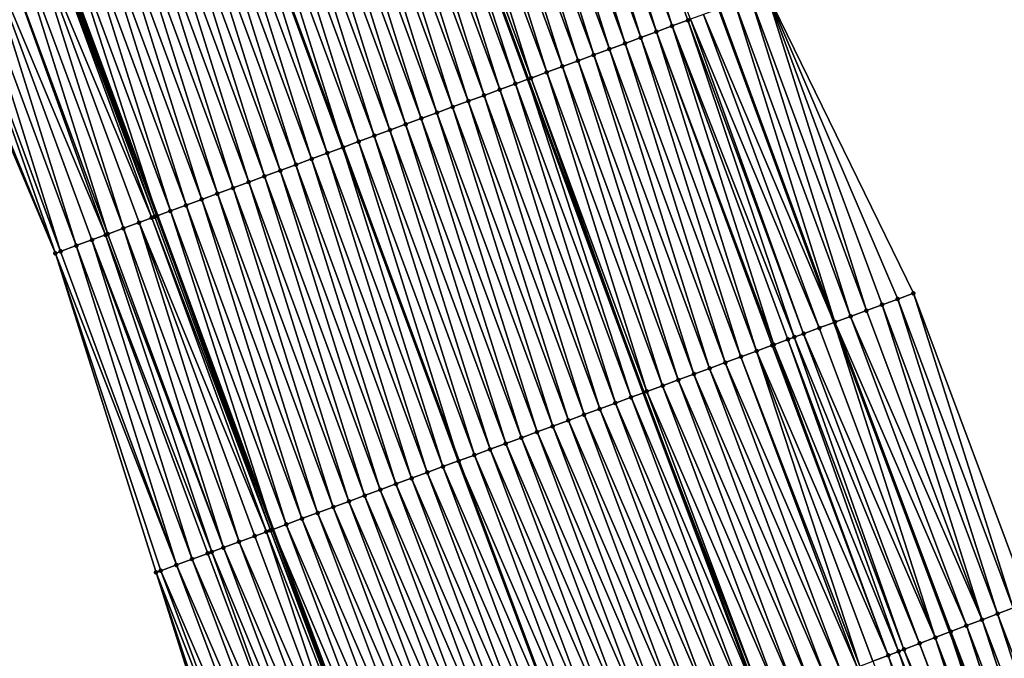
# Model space of a CAD drawing. Header units: feet. Extents: x 2010743 to 2022806, y 818705 to 837694.
# Tile 228 of 256: x 2011829 to 2011888, y 826288 to 826326. Entities that reach past the tile are written whole.
import ezdxf

# ---------------------------------------------------------------- set-up
doc = ezdxf.new("R2010")
doc.units = ezdxf.units.FT
doc.header["$MEASUREMENT"] = 0
for name, color, linetype, lineweight in [('EP_Travel Lane', 172, 'Continuous', 53), ('Road Shots', 141, 'Continuous', 100), ('STRIPING', 60, 'Continuous', 53)]:
    doc.layers.add(name, color=color, linetype=linetype, lineweight=lineweight)
doc.layers.add('I-77-MM17-21_NB-Surface-Border', color=7, linetype='Continuous')
doc.layers.add('I-77-MM17-21_NB-Surface-TIN', color=7, linetype='Continuous')

msp = doc.modelspace()

# ---------------------------------------------------------------- linework, layer by layer
at = {"layer": 'EP_Travel Lane'}
for points in [[(2011800.877, 826529.994, 312.9), (2011806.996, 826511.235, 313.133), (2011813.281, 826492.25, 313.391), (2011819.566, 826473.265, 313.646), (2011825.852, 826454.28, 313.889), (2011832.194, 826435.739, 314.116), (2011838.799, 826416.863, 314.396), (2011844.162, 826401.538, 314.592), (2011850.767, 826382.663, 314.88), (2011857.387, 826364.142, 315.112), (2011864.282, 826345.369, 315.372), (2011871.176, 826326.597, 315.65), (2011878.071, 826307.826, 315.958), (2011885.005, 826289.307, 316.143), (2011892.181, 826270.641, 316.401), (2011899.357, 826251.974, 316.637), (2011906.533, 826233.307, 316.883), (2011913.679, 826214.958, 317.135), (2011921.055, 826196.37, 317.396), (2011928.432, 826177.781, 317.636), (2011935.809, 826159.193, 317.888), (2011943.189, 826141.068, 318.107), (2011950.923, 826122.625, 318.318), (2011958.657, 826104.183, 318.559)], [(2011766.41, 826519.02, 314.294), (2011772.674, 826499.854, 314.526), (2011778.978, 826480.875, 314.778), (2011785.282, 826461.897, 315.061), (2011791.586, 826442.918, 315.32), (2011798.18, 826423.773, 315.574), (2011804.826, 826404.911, 315.802), (2011810.221, 826389.598, 315.995), (2011816.866, 826370.736, 316.245), (2011823.701, 826351.722, 316.524), (2011830.629, 826332.962, 316.798), (2011837.556, 826314.202, 317.079), (2011844.484, 826295.442, 317.341), (2011851.542, 826276.58, 317.592), (2011858.658, 826257.89, 317.847), (2011865.774, 826239.201, 318.109), (2011872.89, 826220.511, 318.365), (2011880.19, 826201.687, 318.609), (2011887.567, 826183.099, 318.85), (2011894.944, 826164.51, 319.088), (2011902.32, 826145.922, 319.332), (2011909.953, 826127.149, 319.59), (2011917.687, 826108.707, 319.818)]]:
    msp.add_polyline3d(points, dxfattribs=at)
at = {"layer": 'I-77-MM17-21_NB-Surface-Border', "color": 3, "linetype": 'Continuous', "lineweight": -3}
for points in [[(2011804.385, 826531.111, 312.78), (2011810.502, 826512.398, 313.002), (2011817.755, 826493.734, 313.232), (2011824.06, 826474.755, 313.477), (2011830.364, 826455.776, 313.746), (2011836.716, 826437.33, 313.952), (2011843.362, 826418.468, 314.19), (2011848.758, 826403.155, 314.425), (2011856.347, 826384.625, 314.633), (2011862.033, 826365.854, 314.911), (2011868.961, 826347.094, 315.131), (2011874.012, 826327.642, 315.499), (2011882.816, 826309.574, 315.655), (2011889.729, 826291.103, 315.846), (2011896.849, 826272.414, 316.034), (2011904.902, 826254.081, 316.263), (2011912.956, 826235.749, 316.529), (2011920.04, 826217.478, 316.814), (2011927.417, 826198.89, 317.094), (2011934.794, 826180.303, 317.371), (2011941.241, 826161.346, 317.631), (2011947.65, 826142.936, 317.876), (2011954.461, 826124.107, 318.137), (2011963.118, 826106.05, 318.326)], [(2011910.329, 826105.626, 320.214), (2011902.267, 826123.932, 320), (2011893.934, 826142.599, 319.73), (2011886.518, 826161.172, 319.495), (2011879.142, 826179.76, 319.24), (2011871.892, 826198.399, 318.995), (2011864.448, 826217.3, 318.754), (2011857.233, 826235.952, 318.489), (2011850.163, 826254.659, 318.228), (2011843.616, 826273.565, 317.947), (2011837.501, 826292.868, 317.651), (2011831.479, 826311.962, 317.349), (2011823.681, 826330.401, 317.137), (2011816.427, 826349.041, 316.901), (2011809.584, 826368.175, 316.634), (2011803.656, 826387.289, 316.352), (2011798.562, 826402.709, 316.16), (2011792.3, 826421.706, 315.887), (2011785.964, 826441.054, 315.599), (2011779.749, 826460.062, 315.316), (2011773.768, 826479.148, 315.026), (2011768.52, 826498.476, 314.71), (2011762.13, 826517.657, 314.47)]]:
    msp.add_polyline3d(points, dxfattribs=at)
at = {"layer": 'I-77-MM17-21_NB-Surface-TIN', "color": 128, "linetype": 'Continuous', "lineweight": -3}
for points in [[(2011868.382, 826325.567, 315.776), (2011862.393, 826344.673, 315.471), (2011861.454, 826344.327, 315.507)], [(2011868.382, 826325.567, 315.776), (2011869.32, 826325.913, 315.736), (2011862.393, 826344.673, 315.471)], [(2011869.32, 826325.913, 315.736), (2011869.488, 826325.975, 315.729), (2011862.393, 826344.673, 315.471)], [(2011860.516, 826343.981, 315.543), (2011867.444, 826325.221, 315.812), (2011861.454, 826344.327, 315.507)], [(2011867.444, 826325.221, 315.812), (2011868.382, 826325.567, 315.776), (2011861.454, 826344.327, 315.507)], [(2011858.64, 826343.289, 315.616), (2011865.567, 826324.529, 315.88), (2011859.578, 826343.635, 315.579)], [(2011859.578, 826343.635, 315.579), (2011866.506, 826324.875, 315.846), (2011860.516, 826343.981, 315.543)], [(2011859.578, 826343.635, 315.579), (2011865.567, 826324.529, 315.88), (2011866.506, 826324.875, 315.846)], [(2011860.516, 826343.981, 315.543), (2011866.506, 826324.875, 315.846), (2011867.444, 826325.221, 315.812)], [(2011856.763, 826342.597, 315.687), (2011863.691, 826323.837, 315.956), (2011857.701, 826342.943, 315.651)], [(2011857.701, 826342.943, 315.651), (2011864.629, 826324.183, 315.916), (2011858.64, 826343.289, 315.616)], [(2011857.701, 826342.943, 315.651), (2011863.691, 826323.837, 315.956), (2011864.629, 826324.183, 315.916)], [(2011858.64, 826343.289, 315.616), (2011864.629, 826324.183, 315.916), (2011865.567, 826324.529, 315.88)], [(2011854.887, 826341.906, 315.767), (2011861.814, 826323.146, 316.029), (2011855.825, 826342.251, 315.728)], [(2011855.825, 826342.251, 315.728), (2011862.753, 826323.491, 315.991), (2011856.763, 826342.597, 315.687)], [(2011855.825, 826342.251, 315.728), (2011861.814, 826323.146, 316.029), (2011862.753, 826323.491, 315.991)], [(2011856.763, 826342.597, 315.687), (2011862.753, 826323.491, 315.991), (2011863.691, 826323.837, 315.956)], [(2011860.876, 826322.8, 316.071), (2011854.887, 826341.906, 315.767), (2011853.948, 826341.56, 315.808)], [(2011860.876, 826322.8, 316.071), (2011861.814, 826323.146, 316.029), (2011854.887, 826341.906, 315.767)], [(2011859, 826322.108, 316.15), (2011852.841, 826341.152, 315.855), (2011852.072, 826340.868, 315.888)], [(2011853.01, 826341.214, 315.848), (2011852.841, 826341.152, 315.855), (2011859.754, 826322.386, 316.119)], [(2011859, 826322.108, 316.15), (2011859.754, 826322.386, 316.119), (2011852.841, 826341.152, 315.855)], [(2011859.938, 826322.454, 316.112), (2011853.948, 826341.56, 315.808), (2011853.01, 826341.214, 315.848)], [(2011859.938, 826322.454, 316.112), (2011853.01, 826341.214, 315.848), (2011859.754, 826322.386, 316.119)], [(2011859.938, 826322.454, 316.112), (2011860.876, 826322.8, 316.071), (2011853.948, 826341.56, 315.808)], [(2011857.123, 826321.416, 316.229), (2011851.134, 826340.522, 315.927), (2011850.195, 826340.176, 315.962)], [(2011858.061, 826321.762, 316.19), (2011852.072, 826340.868, 315.888), (2011851.134, 826340.522, 315.927)], [(2011857.123, 826321.416, 316.229), (2011858.061, 826321.762, 316.19), (2011851.134, 826340.522, 315.927)], [(2011858.061, 826321.762, 316.19), (2011859, 826322.108, 316.15), (2011852.072, 826340.868, 315.888)], [(2011856.185, 826321.07, 316.269), (2011850.195, 826340.176, 315.962), (2011849.257, 826339.83, 315.997)], [(2011856.185, 826321.07, 316.269), (2011857.123, 826321.416, 316.229), (2011850.195, 826340.176, 315.962)], [(2011854.308, 826320.378, 316.353), (2011848.319, 826339.484, 316.036), (2011847.38, 826339.138, 316.08)], [(2011855.246, 826320.724, 316.311), (2011849.257, 826339.83, 315.997), (2011848.319, 826339.484, 316.036)], [(2011854.308, 826320.378, 316.353), (2011855.246, 826320.724, 316.311), (2011848.319, 826339.484, 316.036)], [(2011855.246, 826320.724, 316.311), (2011856.185, 826321.07, 316.269), (2011849.257, 826339.83, 315.997)], [(2011852.432, 826319.686, 316.428), (2011846.442, 826338.792, 316.119), (2011845.504, 826338.446, 316.157)], [(2011853.37, 826320.032, 316.391), (2011847.38, 826339.138, 316.08), (2011846.442, 826338.792, 316.119)], [(2011852.432, 826319.686, 316.428), (2011853.37, 826320.032, 316.391), (2011846.442, 826338.792, 316.119)], [(2011853.37, 826320.032, 316.391), (2011854.308, 826320.378, 316.353), (2011847.38, 826339.138, 316.08)], [(2011850.555, 826318.995, 316.513), (2011844.566, 826338.1, 316.198), (2011843.627, 826337.754, 316.242)], [(2011851.493, 826319.34, 316.467), (2011845.504, 826338.446, 316.157), (2011844.566, 826338.1, 316.198)], [(2011850.555, 826318.995, 316.513), (2011851.493, 826319.34, 316.467), (2011844.566, 826338.1, 316.198)], [(2011851.493, 826319.34, 316.467), (2011852.432, 826319.686, 316.428), (2011845.504, 826338.446, 316.157)], [(2011849.617, 826318.649, 316.562), (2011843.627, 826337.754, 316.242), (2011842.689, 826337.409, 316.289)], [(2011849.617, 826318.649, 316.562), (2011850.555, 826318.995, 316.513), (2011843.627, 826337.754, 316.242)], [(2011847.74, 826317.957, 316.641), (2011841.751, 826337.063, 316.332), (2011840.813, 826336.717, 316.371)], [(2011842.689, 826337.409, 316.289), (2011841.751, 826337.063, 316.332), (2011848.679, 826318.303, 316.603)], [(2011847.74, 826317.957, 316.641), (2011848.679, 826318.303, 316.603), (2011841.751, 826337.063, 316.332)], [(2011849.617, 826318.649, 316.562), (2011842.689, 826337.409, 316.289), (2011848.679, 826318.303, 316.603)], [(2011845.864, 826317.265, 316.718), (2011839.874, 826336.371, 316.407), (2011838.936, 826336.025, 316.446)], [(2011846.802, 826317.611, 316.679), (2011840.813, 826336.717, 316.371), (2011839.874, 826336.371, 316.407)], [(2011845.864, 826317.265, 316.718), (2011846.802, 826317.611, 316.679), (2011839.874, 826336.371, 316.407)], [(2011846.802, 826317.611, 316.679), (2011847.74, 826317.957, 316.641), (2011840.813, 826336.717, 316.371)], [(2011844.926, 826316.919, 316.759), (2011838.936, 826336.025, 316.446), (2011837.998, 826335.679, 316.487)], [(2011844.926, 826316.919, 316.759), (2011845.864, 826317.265, 316.718), (2011838.936, 826336.025, 316.446)], [(2011843.049, 826316.227, 316.84), (2011837.06, 826335.333, 316.527), (2011836.121, 826334.987, 316.567)], [(2011843.987, 826316.573, 316.801), (2011837.998, 826335.679, 316.487), (2011837.06, 826335.333, 316.527)], [(2011843.049, 826316.227, 316.84), (2011843.987, 826316.573, 316.801), (2011837.06, 826335.333, 316.527)], [(2011843.987, 826316.573, 316.801), (2011844.926, 826316.919, 316.759), (2011837.998, 826335.679, 316.487)], [(2011841.172, 826315.535, 316.913), (2011835.183, 826334.641, 316.603), (2011834.245, 826334.295, 316.639)], [(2011842.111, 826315.881, 316.875), (2011836.121, 826334.987, 316.567), (2011835.183, 826334.641, 316.603)], [(2011841.172, 826315.535, 316.913), (2011842.111, 826315.881, 316.875), (2011835.183, 826334.641, 316.603)], [(2011842.111, 826315.881, 316.875), (2011843.049, 826316.227, 316.84), (2011836.121, 826334.987, 316.567)], [(2011840.234, 826315.19, 316.954), (2011834.245, 826334.295, 316.639), (2011833.307, 826333.949, 316.682)], [(2011840.234, 826315.19, 316.954), (2011841.172, 826315.535, 316.913), (2011834.245, 826334.295, 316.639)], [(2011838.358, 826314.498, 317.039), (2011832.368, 826333.604, 316.725), (2011831.43, 826333.258, 316.765)], [(2011839.296, 826314.844, 316.994), (2011833.307, 826333.949, 316.682), (2011832.368, 826333.604, 316.725)], [(2011838.358, 826314.498, 317.039), (2011839.296, 826314.844, 316.994), (2011832.368, 826333.604, 316.725)], [(2011839.296, 826314.844, 316.994), (2011840.234, 826315.19, 316.954), (2011833.307, 826333.949, 316.682)], [(2011837.243, 826314.087, 317.099), (2011830.358, 826332.862, 316.812), (2011829.553, 826332.566, 316.862)], [(2011837.419, 826314.152, 317.088), (2011830.492, 826332.912, 316.804), (2011830.358, 826332.862, 316.812)], [(2011837.243, 826314.087, 317.099), (2011837.419, 826314.152, 317.088), (2011830.358, 826332.862, 316.812)], [(2011837.419, 826314.152, 317.088), (2011830.629, 826332.962, 316.798), (2011830.492, 826332.912, 316.804)], [(2011837.565, 826314.206, 317.079), (2011831.43, 826333.258, 316.765), (2011830.629, 826332.962, 316.798)], [(2011837.565, 826314.206, 317.079), (2011830.629, 826332.962, 316.798), (2011837.556, 826314.202, 317.079)], [(2011837.419, 826314.152, 317.088), (2011837.556, 826314.202, 317.079), (2011830.629, 826332.962, 316.798)], [(2011837.565, 826314.206, 317.079), (2011838.358, 826314.498, 317.039), (2011831.43, 826333.258, 316.765)], [(2011834.604, 826313.114, 317.222), (2011828.615, 826332.22, 316.912), (2011827.677, 826331.874, 316.966)], [(2011835.543, 826313.46, 317.188), (2011829.553, 826332.566, 316.862), (2011828.615, 826332.22, 316.912)], [(2011834.604, 826313.114, 317.222), (2011835.543, 826313.46, 317.188), (2011828.615, 826332.22, 316.912)], [(2011835.543, 826313.46, 317.188), (2011836.481, 826313.806, 317.145), (2011829.553, 826332.566, 316.862)], [(2011836.481, 826313.806, 317.145), (2011837.243, 826314.087, 317.099), (2011829.553, 826332.566, 316.862)], [(2011834.477, 826313.067, 317.227), (2011827.677, 826331.874, 316.966), (2011826.738, 826331.529, 317.005)], [(2011834.477, 826313.067, 317.227), (2011834.604, 826313.114, 317.222), (2011827.677, 826331.874, 316.966)], [(2011831.79, 826312.077, 317.335), (2011825.8, 826331.183, 317.047), (2011824.862, 826330.837, 317.084)], [(2011832.728, 826312.422, 317.294), (2011826.738, 826331.529, 317.005), (2011825.8, 826331.183, 317.047)], [(2011831.79, 826312.077, 317.335), (2011832.728, 826312.422, 317.294), (2011825.8, 826331.183, 317.047)], [(2011832.728, 826312.422, 317.294), (2011833.666, 826312.768, 317.256), (2011826.738, 826331.529, 317.005)], [(2011833.666, 826312.768, 317.256), (2011834.477, 826313.067, 317.227), (2011826.738, 826331.529, 317.005)], [(2011831.479, 826311.962, 317.349), (2011823.924, 826330.491, 317.126), (2011823.681, 826330.401, 317.137)], [(2011831.479, 826311.962, 317.349), (2011824.862, 826330.837, 317.084), (2011823.924, 826330.491, 317.126)], [(2011831.79, 826312.077, 317.335), (2011824.862, 826330.837, 317.084), (2011831.479, 826311.962, 317.349)], [(2011880.001, 826308.537, 315.863), (2011874.012, 826327.642, 315.499), (2011873.073, 826327.297, 315.559)], [(2011880.001, 826308.537, 315.863), (2011880.939, 826308.883, 315.798), (2011874.012, 826327.642, 315.499)], [(2011880.939, 826308.883, 315.798), (2011881.878, 826309.228, 315.727), (2011874.012, 826327.642, 315.499)], [(2011881.878, 826309.228, 315.727), (2011882.816, 826309.574, 315.655), (2011874.012, 826327.642, 315.499)], [(2011878.124, 826307.846, 315.955), (2011872.135, 826326.951, 315.609), (2011871.197, 826326.605, 315.649)], [(2011879.063, 826308.191, 315.915), (2011873.073, 826327.297, 315.559), (2011872.135, 826326.951, 315.609)], [(2011878.124, 826307.846, 315.955), (2011879.063, 826308.191, 315.915), (2011872.135, 826326.951, 315.609)], [(2011879.063, 826308.191, 315.915), (2011880.001, 826308.537, 315.863), (2011873.073, 826327.297, 315.559)], [(2011870.259, 826326.259, 315.693), (2011878.071, 826307.826, 315.958), (2011871.176, 826326.597, 315.65)], [(2011878.124, 826307.846, 315.955), (2011871.197, 826326.605, 315.649), (2011871.176, 826326.597, 315.65)], [(2011878.124, 826307.846, 315.955), (2011871.176, 826326.597, 315.65), (2011878.071, 826307.826, 315.958)], [(2011875.686, 826306.947, 316.077), (2011869.32, 826325.913, 315.736), (2011868.382, 826325.567, 315.776)], [(2011876.248, 826307.154, 316.051), (2011869.488, 826325.975, 315.729), (2011869.32, 826325.913, 315.736)], [(2011875.686, 826306.947, 316.077), (2011876.248, 826307.154, 316.051), (2011869.32, 826325.913, 315.736)], [(2011877.186, 826307.5, 316.002), (2011870.259, 826326.259, 315.693), (2011869.488, 826325.975, 315.729)], [(2011876.248, 826307.154, 316.051), (2011877.186, 826307.5, 316.002), (2011869.488, 826325.975, 315.729)], [(2011877.186, 826307.5, 316.002), (2011878.071, 826307.826, 315.958), (2011870.259, 826326.259, 315.693)], [(2011873.433, 826306.116, 316.16), (2011867.444, 826325.221, 315.812), (2011866.506, 826324.875, 315.846)], [(2011874.464, 826306.496, 316.124), (2011868.382, 826325.567, 315.776), (2011867.444, 826325.221, 315.812)], [(2011873.433, 826306.116, 316.16), (2011874.371, 826306.462, 316.127), (2011867.444, 826325.221, 315.812)], [(2011874.371, 826306.462, 316.127), (2011874.464, 826306.496, 316.124), (2011867.444, 826325.221, 315.812)], [(2011874.464, 826306.496, 316.124), (2011875.31, 826306.808, 316.093), (2011868.382, 826325.567, 315.776)], [(2011875.31, 826306.808, 316.093), (2011875.686, 826306.947, 316.077), (2011868.382, 826325.567, 315.776)], [(2011872.495, 826305.77, 316.193), (2011866.506, 826324.875, 315.846), (2011865.567, 826324.529, 315.88)], [(2011872.495, 826305.77, 316.193), (2011873.433, 826306.116, 316.16), (2011866.506, 826324.875, 315.846)], [(2011870.618, 826305.078, 316.26), (2011864.629, 826324.183, 315.916), (2011863.691, 826323.837, 315.956)], [(2011871.557, 826305.424, 316.226), (2011865.567, 826324.529, 315.88), (2011864.629, 826324.183, 315.916)], [(2011870.618, 826305.078, 316.26), (2011871.557, 826305.424, 316.226), (2011864.629, 826324.183, 315.916)], [(2011871.557, 826305.424, 316.226), (2011872.495, 826305.77, 316.193), (2011865.567, 826324.529, 315.88)], [(2011868.742, 826304.386, 316.331), (2011862.753, 826323.491, 315.991), (2011861.814, 826323.146, 316.029)], [(2011869.68, 826304.732, 316.295), (2011863.691, 826323.837, 315.956), (2011862.753, 826323.491, 315.991)], [(2011868.742, 826304.386, 316.331), (2011869.68, 826304.732, 316.295), (2011862.753, 826323.491, 315.991)], [(2011869.68, 826304.732, 316.295), (2011870.618, 826305.078, 316.26), (2011863.691, 826323.837, 315.956)], [(2011859.938, 826322.454, 316.112), (2011866.865, 826303.694, 316.39), (2011860.876, 826322.8, 316.071)], [(2011860.876, 826322.8, 316.071), (2011867.804, 826304.04, 316.364), (2011861.814, 826323.146, 316.029)], [(2011860.876, 826322.8, 316.071), (2011866.865, 826303.694, 316.39), (2011867.804, 826304.04, 316.364)], [(2011867.804, 826304.04, 316.364), (2011868.742, 826304.386, 316.331), (2011861.814, 826323.146, 316.029)], [(2011859, 826322.108, 316.15), (2011865.927, 826303.348, 316.42), (2011859.754, 826322.386, 316.119)], [(2011859.938, 826322.454, 316.112), (2011859.754, 826322.386, 316.119), (2011866.667, 826303.621, 316.397)], [(2011865.927, 826303.348, 316.42), (2011866.667, 826303.621, 316.397), (2011859.754, 826322.386, 316.119)], [(2011859.938, 826322.454, 316.112), (2011866.667, 826303.621, 316.397), (2011866.865, 826303.694, 316.39)], [(2011857.123, 826321.416, 316.229), (2011864.051, 826302.656, 316.493), (2011858.061, 826321.762, 316.19)], [(2011858.061, 826321.762, 316.19), (2011864.989, 826303.002, 316.457), (2011859, 826322.108, 316.15)], [(2011858.061, 826321.762, 316.19), (2011864.051, 826302.656, 316.493), (2011864.989, 826303.002, 316.457)], [(2011859, 826322.108, 316.15), (2011864.989, 826303.002, 316.457), (2011865.927, 826303.348, 316.42)], [(2011855.246, 826320.724, 316.311), (2011862.174, 826301.964, 316.574), (2011856.185, 826321.07, 316.269)], [(2011856.185, 826321.07, 316.269), (2011863.112, 826302.31, 316.532), (2011857.123, 826321.416, 316.229)], [(2011856.185, 826321.07, 316.269), (2011862.174, 826301.964, 316.574), (2011863.112, 826302.31, 316.532)], [(2011857.123, 826321.416, 316.229), (2011863.112, 826302.31, 316.532), (2011864.051, 826302.656, 316.493)], [(2011861.236, 826301.618, 316.613), (2011855.246, 826320.724, 316.311), (2011854.308, 826320.378, 316.353)], [(2011861.236, 826301.618, 316.613), (2011862.174, 826301.964, 316.574), (2011855.246, 826320.724, 316.311)], [(2011859.359, 826300.926, 316.69), (2011853.37, 826320.032, 316.391), (2011852.432, 826319.686, 316.428)], [(2011860.298, 826301.272, 316.651), (2011854.308, 826320.378, 316.353), (2011853.37, 826320.032, 316.391)], [(2011859.359, 826300.926, 316.69), (2011860.298, 826301.272, 316.651), (2011853.37, 826320.032, 316.391)], [(2011860.298, 826301.272, 316.651), (2011861.236, 826301.618, 316.613), (2011854.308, 826320.378, 316.353)], [(2011857.483, 826300.235, 316.778), (2011851.493, 826319.34, 316.467), (2011850.555, 826318.995, 316.513)], [(2011858.421, 826300.58, 316.732), (2011852.432, 826319.686, 316.428), (2011851.493, 826319.34, 316.467)], [(2011857.483, 826300.235, 316.778), (2011858.421, 826300.58, 316.732), (2011851.493, 826319.34, 316.467)], [(2011858.421, 826300.58, 316.732), (2011859.359, 826300.926, 316.69), (2011852.432, 826319.686, 316.428)], [(2011856.545, 826299.889, 316.827), (2011850.555, 826318.995, 316.513), (2011849.617, 826318.649, 316.562)], [(2011856.545, 826299.889, 316.827), (2011857.483, 826300.235, 316.778), (2011850.555, 826318.995, 316.513)], [(2011854.668, 826299.197, 316.904), (2011848.679, 826318.303, 316.603), (2011847.74, 826317.957, 316.641)], [(2011849.617, 826318.649, 316.562), (2011848.679, 826318.303, 316.603), (2011855.606, 826299.543, 316.867)], [(2011854.668, 826299.197, 316.904), (2011855.606, 826299.543, 316.867), (2011848.679, 826318.303, 316.603)], [(2011856.545, 826299.889, 316.827), (2011849.617, 826318.649, 316.562), (2011855.606, 826299.543, 316.867)], [(2011852.792, 826298.505, 316.981), (2011846.802, 826317.611, 316.679), (2011845.864, 826317.265, 316.718)], [(2011853.73, 826298.851, 316.941), (2011847.74, 826317.957, 316.641), (2011846.802, 826317.611, 316.679)], [(2011852.792, 826298.505, 316.981), (2011853.73, 826298.851, 316.941), (2011846.802, 826317.611, 316.679)], [(2011853.73, 826298.851, 316.941), (2011854.668, 826299.197, 316.904), (2011847.74, 826317.957, 316.641)], [(2011850.915, 826297.813, 317.064), (2011844.926, 826316.919, 316.759), (2011843.987, 826316.573, 316.801)], [(2011851.853, 826298.159, 317.024), (2011845.864, 826317.265, 316.718), (2011844.926, 826316.919, 316.759)], [(2011850.915, 826297.813, 317.064), (2011851.853, 826298.159, 317.024), (2011844.926, 826316.919, 316.759)], [(2011851.853, 826298.159, 317.024), (2011852.792, 826298.505, 316.981), (2011845.864, 826317.265, 316.718)], [(2011849.977, 826297.467, 317.103), (2011843.987, 826316.573, 316.801), (2011843.049, 826316.227, 316.84)], [(2011849.977, 826297.467, 317.103), (2011850.915, 826297.813, 317.064), (2011843.987, 826316.573, 316.801)], [(2011848.1, 826296.775, 317.175), (2011842.111, 826315.881, 316.875), (2011841.172, 826315.535, 316.913)], [(2011849.038, 826297.121, 317.138), (2011843.049, 826316.227, 316.84), (2011842.111, 826315.881, 316.875)], [(2011848.1, 826296.775, 317.175), (2011849.038, 826297.121, 317.138), (2011842.111, 826315.881, 316.875)], [(2011849.038, 826297.121, 317.138), (2011849.977, 826297.467, 317.103), (2011843.049, 826316.227, 316.84)], [(2011846.224, 826296.084, 317.26), (2011840.234, 826315.19, 316.954), (2011839.296, 826314.844, 316.994)], [(2011847.162, 826296.43, 317.216), (2011841.172, 826315.535, 316.913), (2011840.234, 826315.19, 316.954)], [(2011846.224, 826296.084, 317.26), (2011847.162, 826296.43, 317.216), (2011840.234, 826315.19, 316.954)], [(2011847.162, 826296.43, 317.216), (2011848.1, 826296.775, 317.175), (2011841.172, 826315.535, 316.913)], [(2011845.285, 826295.738, 317.302), (2011839.296, 826314.844, 316.994), (2011838.358, 826314.498, 317.039)], [(2011845.285, 826295.738, 317.302), (2011846.224, 826296.084, 317.26), (2011839.296, 826314.844, 316.994)], [(2011844.103, 826295.302, 317.361), (2011837.243, 826314.087, 317.099), (2011836.481, 826313.806, 317.145)], [(2011844.347, 826295.392, 317.348), (2011837.419, 826314.152, 317.088), (2011837.243, 826314.087, 317.099)], [(2011844.103, 826295.302, 317.361), (2011844.347, 826295.392, 317.348), (2011837.243, 826314.087, 317.099)], [(2011844.347, 826295.392, 317.348), (2011837.556, 826314.202, 317.079), (2011837.419, 826314.152, 317.088)], [(2011837.565, 826314.206, 317.079), (2011837.556, 826314.202, 317.079), (2011844.484, 826295.442, 317.341)], [(2011844.347, 826295.392, 317.348), (2011844.484, 826295.442, 317.341), (2011837.556, 826314.202, 317.079)], [(2011837.565, 826314.206, 317.079), (2011844.484, 826295.442, 317.341), (2011838.358, 826314.498, 317.039)], [(2011845.285, 826295.738, 317.302), (2011838.358, 826314.498, 317.039), (2011844.484, 826295.442, 317.341)], [(2011841.532, 826294.354, 317.487), (2011835.543, 826313.46, 317.188), (2011834.604, 826313.114, 317.222)], [(2011842.47, 826294.7, 317.445), (2011836.481, 826313.806, 317.145), (2011835.543, 826313.46, 317.188)], [(2011841.532, 826294.354, 317.487), (2011842.47, 826294.7, 317.445), (2011835.543, 826313.46, 317.188)], [(2011843.409, 826295.046, 317.399), (2011844.103, 826295.302, 317.361), (2011836.481, 826313.806, 317.145)], [(2011842.47, 826294.7, 317.445), (2011843.409, 826295.046, 317.399), (2011836.481, 826313.806, 317.145)], [(2011839.656, 826293.662, 317.56), (2011833.666, 826312.768, 317.256), (2011832.728, 826312.422, 317.294)], [(2011840.83, 826294.095, 317.514), (2011834.477, 826313.067, 317.227), (2011833.666, 826312.768, 317.256)], [(2011840.594, 826294.008, 317.522), (2011840.83, 826294.095, 317.514), (2011833.666, 826312.768, 317.256)], [(2011839.656, 826293.662, 317.56), (2011840.594, 826294.008, 317.522), (2011833.666, 826312.768, 317.256)], [(2011841.532, 826294.354, 317.487), (2011834.604, 826313.114, 317.222), (2011834.477, 826313.067, 317.227)], [(2011840.83, 826294.095, 317.514), (2011841.532, 826294.354, 317.487), (2011834.477, 826313.067, 317.227)], [(2011838.717, 826293.317, 317.6), (2011832.728, 826312.422, 317.294), (2011831.79, 826312.077, 317.335)], [(2011838.717, 826293.317, 317.6), (2011839.656, 826293.662, 317.56), (2011832.728, 826312.422, 317.294)], [(2011838.717, 826293.317, 317.6), (2011831.79, 826312.077, 317.335), (2011831.479, 826311.962, 317.349)], [(2011837.779, 826292.971, 317.64), (2011838.717, 826293.317, 317.6), (2011831.479, 826311.962, 317.349)], [(2011837.501, 826292.868, 317.651), (2011837.779, 826292.971, 317.64), (2011831.479, 826311.962, 317.349)], [(2011887.859, 826290.392, 315.976), (2011881.878, 826309.228, 315.727), (2011880.939, 826308.883, 315.798)], [(2011888.794, 826290.748, 315.911), (2011882.816, 826309.574, 315.655), (2011881.878, 826309.228, 315.727)], [(2011887.859, 826290.392, 315.976), (2011888.794, 826290.748, 315.911), (2011881.878, 826309.228, 315.727)], [(2011888.794, 826290.748, 315.911), (2011889.729, 826291.103, 315.846), (2011882.816, 826309.574, 315.655)], [(2011886.925, 826290.037, 316.04), (2011880.939, 826308.883, 315.798), (2011880.001, 826308.537, 315.863)], [(2011886.925, 826290.037, 316.04), (2011887.859, 826290.392, 315.976), (2011880.939, 826308.883, 315.798)], [(2011885.99, 826289.682, 316.09), (2011879.063, 826308.191, 315.915), (2011878.124, 826307.846, 315.955)], [(2011886.925, 826290.037, 316.04), (2011880.001, 826308.537, 315.863), (2011879.063, 826308.191, 315.915)], [(2011885.99, 826289.682, 316.09), (2011886.925, 826290.037, 316.04), (2011879.063, 826308.191, 315.915)], [(2011884.12, 826288.971, 316.2), (2011877.186, 826307.5, 316.002), (2011876.248, 826307.154, 316.051)], [(2011884.12, 826288.971, 316.2), (2011878.071, 826307.826, 315.958), (2011877.186, 826307.5, 316.002)], [(2011878.124, 826307.846, 315.955), (2011878.071, 826307.826, 315.958), (2011885.005, 826289.307, 316.143)], [(2011884.12, 826288.971, 316.2), (2011885.005, 826289.307, 316.143), (2011878.071, 826307.826, 315.958)], [(2011885.055, 826289.326, 316.139), (2011878.124, 826307.846, 315.955), (2011885.005, 826289.307, 316.143)], [(2011885.055, 826289.326, 316.139), (2011885.99, 826289.682, 316.09), (2011878.124, 826307.846, 315.955)], [(2011882.251, 826288.26, 316.298), (2011875.686, 826306.947, 316.077), (2011875.31, 826306.808, 316.093)], [(2011883.186, 826288.616, 316.252), (2011876.248, 826307.154, 316.051), (2011875.686, 826306.947, 316.077)], [(2011882.251, 826288.26, 316.298), (2011883.186, 826288.616, 316.252), (2011875.686, 826306.947, 316.077)], [(2011883.186, 826288.616, 316.252), (2011884.12, 826288.971, 316.2), (2011876.248, 826307.154, 316.051)], [(2011881.316, 826287.905, 316.339), (2011874.371, 826306.462, 316.127), (2011873.433, 826306.116, 316.16)], [(2011881.316, 826287.905, 316.339), (2011874.464, 826306.496, 316.124), (2011874.371, 826306.462, 316.127)], [(2011881.927, 826288.137, 316.313), (2011875.31, 826306.808, 316.093), (2011874.464, 826306.496, 316.124)], [(2011881.316, 826287.905, 316.339), (2011881.927, 826288.137, 316.313), (2011874.464, 826306.496, 316.124)], [(2011881.927, 826288.137, 316.313), (2011882.251, 826288.26, 316.298), (2011875.31, 826306.808, 316.093)], [(2011879.447, 826287.194, 316.412), (2011872.495, 826305.77, 316.193), (2011871.557, 826305.424, 316.226)], [(2011879.615, 826287.257, 316.406), (2011873.433, 826306.116, 316.16), (2011872.495, 826305.77, 316.193)], [(2011879.447, 826287.194, 316.412), (2011879.615, 826287.257, 316.406), (2011872.495, 826305.77, 316.193)], [(2011880.382, 826287.549, 316.377), (2011881.316, 826287.905, 316.339), (2011873.433, 826306.116, 316.16)], [(2011879.615, 826287.257, 316.406), (2011880.382, 826287.549, 316.377), (2011873.433, 826306.116, 316.16)], [(2011878.512, 826286.838, 316.443), (2011871.557, 826305.424, 316.226), (2011870.618, 826305.078, 316.26)], [(2011878.512, 826286.838, 316.443), (2011879.447, 826287.194, 316.412), (2011871.557, 826305.424, 316.226)], [(2011876.643, 826286.127, 316.525), (2011869.68, 826304.732, 316.295), (2011868.742, 826304.386, 316.331)], [(2011877.578, 826286.483, 316.484), (2011870.618, 826305.078, 316.26), (2011869.68, 826304.732, 316.295)], [(2011876.643, 826286.127, 316.525), (2011877.578, 826286.483, 316.484), (2011869.68, 826304.732, 316.295)], [(2011877.578, 826286.483, 316.484), (2011878.512, 826286.838, 316.443), (2011870.618, 826305.078, 316.26)], [(2011874.774, 826285.416, 316.603), (2011867.804, 826304.04, 316.364), (2011866.865, 826303.694, 316.39)], [(2011875.708, 826285.772, 316.562), (2011868.742, 826304.386, 316.331), (2011867.804, 826304.04, 316.364)], [(2011874.774, 826285.416, 316.603), (2011875.708, 826285.772, 316.562), (2011867.804, 826304.04, 316.364)], [(2011875.708, 826285.772, 316.562), (2011876.643, 826286.127, 316.525), (2011868.742, 826304.386, 316.331)], [(2011872.904, 826284.705, 316.675), (2011865.927, 826303.348, 316.42), (2011864.989, 826303.002, 316.457)], [(2011865.927, 826303.348, 316.42), (2011873.64, 826284.985, 316.648), (2011866.667, 826303.621, 316.397)], [(2011872.904, 826284.705, 316.675), (2011873.64, 826284.985, 316.648), (2011865.927, 826303.348, 316.42)], [(2011873.839, 826285.06, 316.641), (2011866.865, 826303.694, 316.39), (2011866.667, 826303.621, 316.397)], [(2011873.839, 826285.06, 316.641), (2011866.667, 826303.621, 316.397), (2011873.64, 826284.985, 316.648)], [(2011873.839, 826285.06, 316.641), (2011874.774, 826285.416, 316.603), (2011866.865, 826303.694, 316.39)], [(2011871.97, 826284.349, 316.713), (2011864.989, 826303.002, 316.457), (2011864.051, 826302.656, 316.493)], [(2011871.97, 826284.349, 316.713), (2011872.904, 826284.705, 316.675), (2011864.989, 826303.002, 316.457)], [(2011870.1, 826283.638, 316.788), (2011863.112, 826302.31, 316.532), (2011862.174, 826301.964, 316.574)], [(2011871.035, 826283.994, 316.75), (2011864.051, 826302.656, 316.493), (2011863.112, 826302.31, 316.532)], [(2011870.1, 826283.638, 316.788), (2011871.035, 826283.994, 316.75), (2011863.112, 826302.31, 316.532)], [(2011871.035, 826283.994, 316.75), (2011871.97, 826284.349, 316.713), (2011864.051, 826302.656, 316.493)], [(2011860.298, 826301.272, 316.651), (2011868.231, 826282.927, 316.873), (2011861.236, 826301.618, 316.613)], [(2011861.236, 826301.618, 316.613), (2011869.166, 826283.283, 316.831), (2011862.174, 826301.964, 316.574)], [(2011861.236, 826301.618, 316.613), (2011868.231, 826282.927, 316.873), (2011869.166, 826283.283, 316.831)], [(2011869.166, 826283.283, 316.831), (2011870.1, 826283.638, 316.788), (2011862.174, 826301.964, 316.574)], [(2011859.359, 826300.926, 316.69), (2011867.296, 826282.572, 316.909), (2011860.298, 826301.272, 316.651)], [(2011860.298, 826301.272, 316.651), (2011867.296, 826282.572, 316.909), (2011868.231, 826282.927, 316.873)], [(2011857.483, 826300.235, 316.778), (2011865.427, 826281.861, 316.986), (2011858.421, 826300.58, 316.732)], [(2011858.421, 826300.58, 316.732), (2011866.362, 826282.216, 316.945), (2011859.359, 826300.926, 316.69)], [(2011858.421, 826300.58, 316.732), (2011865.427, 826281.861, 316.986), (2011866.362, 826282.216, 316.945)], [(2011859.359, 826300.926, 316.69), (2011866.362, 826282.216, 316.945), (2011867.296, 826282.572, 316.909)], [(2011856.545, 826299.889, 316.827), (2011855.606, 826299.543, 316.867), (2011863.558, 826281.15, 317.077)], [(2011856.545, 826299.889, 316.827), (2011864.492, 826281.505, 317.028), (2011857.483, 826300.235, 316.778)], [(2011856.545, 826299.889, 316.827), (2011863.558, 826281.15, 317.077), (2011864.492, 826281.505, 317.028)], [(2011857.483, 826300.235, 316.778), (2011864.492, 826281.505, 317.028), (2011865.427, 826281.861, 316.986)], [(2011854.668, 826299.197, 316.904), (2011862.623, 826280.794, 317.121), (2011855.606, 826299.543, 316.867)], [(2011863.558, 826281.15, 317.077), (2011855.606, 826299.543, 316.867), (2011862.623, 826280.794, 317.121)], [(2011860.754, 826280.083, 317.201), (2011853.73, 826298.851, 316.941), (2011852.792, 826298.505, 316.981)], [(2011853.73, 826298.851, 316.941), (2011861.688, 826280.439, 317.161), (2011854.668, 826299.197, 316.904)], [(2011860.754, 826280.083, 317.201), (2011861.688, 826280.439, 317.161), (2011853.73, 826298.851, 316.941)], [(2011854.668, 826299.197, 316.904), (2011861.688, 826280.439, 317.161), (2011862.623, 826280.794, 317.121)], [(2011858.884, 826279.372, 317.286), (2011851.853, 826298.159, 317.024), (2011850.915, 826297.813, 317.064)], [(2011859.819, 826279.728, 317.243), (2011852.792, 826298.505, 316.981), (2011851.853, 826298.159, 317.024)], [(2011858.884, 826279.372, 317.286), (2011859.819, 826279.728, 317.243), (2011851.853, 826298.159, 317.024)], [(2011859.819, 826279.728, 317.243), (2011860.754, 826280.083, 317.201), (2011852.792, 826298.505, 316.981)], [(2011857.015, 826278.661, 317.365), (2011849.977, 826297.467, 317.103), (2011849.038, 826297.121, 317.138)], [(2011857.95, 826279.017, 317.326), (2011850.915, 826297.813, 317.064), (2011849.977, 826297.467, 317.103)], [(2011857.015, 826278.661, 317.365), (2011857.95, 826279.017, 317.326), (2011849.977, 826297.467, 317.103)], [(2011857.95, 826279.017, 317.326), (2011858.884, 826279.372, 317.286), (2011850.915, 826297.813, 317.064)], [(2011856.08, 826278.306, 317.399), (2011849.038, 826297.121, 317.138), (2011848.1, 826296.775, 317.175)], [(2011856.08, 826278.306, 317.399), (2011857.015, 826278.661, 317.365), (2011849.038, 826297.121, 317.138)], [(2011854.211, 826277.595, 317.475), (2011847.162, 826296.43, 317.216), (2011846.224, 826296.084, 317.26)], [(2011855.146, 826277.95, 317.436), (2011848.1, 826296.775, 317.175), (2011847.162, 826296.43, 317.216)], [(2011854.211, 826277.595, 317.475), (2011855.146, 826277.95, 317.436), (2011847.162, 826296.43, 317.216)], [(2011855.146, 826277.95, 317.436), (2011856.08, 826278.306, 317.399), (2011848.1, 826296.775, 317.175)], [(2011852.342, 826276.884, 317.558), (2011845.285, 826295.738, 317.302), (2011844.484, 826295.442, 317.341)], [(2011853.276, 826277.239, 317.517), (2011846.224, 826296.084, 317.26), (2011845.285, 826295.738, 317.302)], [(2011852.342, 826276.884, 317.558), (2011853.276, 826277.239, 317.517), (2011845.285, 826295.738, 317.302)], [(2011853.276, 826277.239, 317.517), (2011854.211, 826277.595, 317.475), (2011846.224, 826296.084, 317.26)], [(2011850.472, 826276.173, 317.646), (2011844.103, 826295.302, 317.361), (2011843.409, 826295.046, 317.399)], [(2011851.407, 826276.528, 317.598), (2011844.347, 826295.392, 317.348), (2011844.103, 826295.302, 317.361)], [(2011850.472, 826276.173, 317.646), (2011851.407, 826276.528, 317.598), (2011844.103, 826295.302, 317.361)], [(2011844.347, 826295.392, 317.348), (2011851.542, 826276.58, 317.592), (2011844.484, 826295.442, 317.341)], [(2011851.407, 826276.528, 317.598), (2011851.542, 826276.58, 317.592), (2011844.347, 826295.392, 317.348)], [(2011852.342, 826276.884, 317.558), (2011844.484, 826295.442, 317.341), (2011851.542, 826276.58, 317.592)], [(2011849.538, 826275.817, 317.694), (2011842.47, 826294.7, 317.445), (2011841.532, 826294.354, 317.487)], [(2011850.472, 826276.173, 317.646), (2011843.409, 826295.046, 317.399), (2011842.47, 826294.7, 317.445)], [(2011849.538, 826275.817, 317.694), (2011850.472, 826276.173, 317.646), (2011842.47, 826294.7, 317.445)], [(2011847.668, 826275.106, 317.78), (2011840.594, 826294.008, 317.522), (2011839.656, 826293.662, 317.56)], [(2011847.668, 826275.106, 317.78), (2011840.83, 826294.095, 317.514), (2011840.594, 826294.008, 317.522)], [(2011848.603, 826275.462, 317.741), (2011841.532, 826294.354, 317.487), (2011840.83, 826294.095, 317.514)], [(2011847.668, 826275.106, 317.78), (2011848.603, 826275.462, 317.741), (2011840.83, 826294.095, 317.514)], [(2011848.603, 826275.462, 317.741), (2011849.538, 826275.817, 317.694), (2011841.532, 826294.354, 317.487)], [(2011845.799, 826274.395, 317.858), (2011838.717, 826293.317, 317.6), (2011837.779, 826292.971, 317.64)], [(2011846.733, 826274.751, 317.819), (2011839.656, 826293.662, 317.56), (2011838.717, 826293.317, 317.6)], [(2011845.799, 826274.395, 317.858), (2011846.733, 826274.751, 317.819), (2011838.717, 826293.317, 317.6)], [(2011846.733, 826274.751, 317.819), (2011847.668, 826275.106, 317.78), (2011839.656, 826293.662, 317.56)], [(2011844.864, 826274.04, 317.895), (2011837.779, 826292.971, 317.64), (2011837.501, 826292.868, 317.651)], [(2011843.616, 826273.565, 317.947), (2011843.929, 826273.684, 317.933), (2011837.501, 826292.868, 317.651)], [(2011843.929, 826273.684, 317.933), (2011844.864, 826274.04, 317.895), (2011837.501, 826292.868, 317.651)], [(2011844.864, 826274.04, 317.895), (2011845.799, 826274.395, 317.858), (2011837.779, 826292.971, 317.64)], [(2011894.044, 826271.348, 316.246), (2011887.859, 826290.392, 315.976), (2011886.925, 826290.037, 316.04)], [(2011894.979, 826271.704, 316.177), (2011888.794, 826290.748, 315.911), (2011887.859, 826290.392, 315.976)], [(2011894.044, 826271.348, 316.246), (2011894.979, 826271.704, 316.177), (2011887.859, 826290.392, 315.976)], [(2011893.109, 826270.993, 316.318), (2011886.925, 826290.037, 316.04), (2011885.99, 826289.682, 316.09)], [(2011893.109, 826270.993, 316.318), (2011894.044, 826271.348, 316.246), (2011886.925, 826290.037, 316.04)], [(2011891.24, 826270.283, 316.48), (2011885.005, 826289.307, 316.143), (2011884.12, 826288.971, 316.2)], [(2011885.055, 826289.326, 316.139), (2011885.005, 826289.307, 316.143), (2011892.181, 826270.641, 316.401)], [(2011892.174, 826270.638, 316.402), (2011892.181, 826270.641, 316.401), (2011885.005, 826289.307, 316.143)], [(2011891.24, 826270.283, 316.48), (2011892.174, 826270.638, 316.402), (2011885.005, 826289.307, 316.143)], [(2011885.055, 826289.326, 316.139), (2011892.181, 826270.641, 316.401), (2011885.99, 826289.682, 316.09)], [(2011893.109, 826270.993, 316.318), (2011885.99, 826289.682, 316.09), (2011892.181, 826270.641, 316.401)], [(2011890.164, 826269.874, 316.532), (2011883.186, 826288.616, 316.252), (2011882.251, 826288.26, 316.298)], [(2011890.305, 826269.928, 316.526), (2011884.12, 826288.971, 316.2), (2011883.186, 826288.616, 316.252)], [(2011890.164, 826269.874, 316.532), (2011890.305, 826269.928, 316.526), (2011883.186, 826288.616, 316.252)], [(2011890.305, 826269.928, 316.526), (2011891.24, 826270.283, 316.48), (2011884.12, 826288.971, 316.2)], [(2011888.436, 826269.217, 316.604), (2011881.927, 826288.137, 316.313), (2011881.316, 826287.905, 316.339)], [(2011889.37, 826269.572, 316.567), (2011882.251, 826288.26, 316.298), (2011881.927, 826288.137, 316.313)], [(2011888.436, 826269.217, 316.604), (2011889.37, 826269.572, 316.567), (2011881.927, 826288.137, 316.313)], [(2011889.37, 826269.572, 316.567), (2011890.164, 826269.874, 316.532), (2011882.251, 826288.26, 316.298)], [(2011887.501, 826268.861, 316.64), (2011881.316, 826287.905, 316.339), (2011880.382, 826287.549, 316.377)], [(2011887.501, 826268.861, 316.64), (2011888.436, 826269.217, 316.604), (2011881.316, 826287.905, 316.339)]]:
    msp.add_3dface(points, dxfattribs=at)
at = {"layer": 'Road Shots', "lineweight": 100}
for p in [(2011869.32, 826325.913, 315.736), (2011867.444, 826325.221, 315.812), (2011868.382, 826325.567, 315.776), (2011866.506, 826324.875, 315.846), (2011864.629, 826324.183, 315.916), (2011865.567, 826324.529, 315.88), (2011862.753, 826323.491, 315.991), (2011863.691, 826323.837, 315.956), (2011860.876, 826322.8, 316.071), (2011861.814, 826323.146, 316.029), (2011859.938, 826322.454, 316.112), (2011858.061, 826321.762, 316.19), (2011859, 826322.108, 316.15), (2011856.185, 826321.07, 316.269), (2011857.123, 826321.416, 316.229), (2011855.246, 826320.724, 316.311), (2011853.37, 826320.032, 316.391), (2011854.308, 826320.378, 316.353), (2011851.493, 826319.34, 316.467), (2011852.432, 826319.686, 316.428), (2011850.555, 826318.995, 316.513), (2011848.679, 826318.303, 316.603), (2011849.617, 826318.649, 316.562), (2011846.802, 826317.611, 316.679), (2011847.74, 826317.957, 316.641), (2011844.926, 826316.919, 316.759), (2011845.864, 826317.265, 316.718), (2011843.987, 826316.573, 316.801), (2011842.111, 826315.881, 316.875), (2011843.049, 826316.227, 316.84), (2011840.234, 826315.19, 316.954), (2011841.172, 826315.535, 316.913), (2011839.296, 826314.844, 316.994), (2011837.243, 826314.087, 317.099), (2011837.419, 826314.152, 317.088), (2011837.565, 826314.206, 317.079), (2011838.358, 826314.498, 317.039), (2011835.543, 826313.46, 317.188), (2011836.481, 826313.806, 317.145), (2011833.666, 826312.768, 317.256), (2011834.477, 826313.067, 317.227), (2011834.604, 826313.114, 317.222), (2011832.728, 826312.422, 317.294), (2011831.479, 826311.962, 317.349), (2011831.79, 826312.077, 317.335), (2011881.878, 826309.228, 315.727), (2011882.816, 826309.574, 315.655), (2011880.939, 826308.883, 315.798), (2011879.063, 826308.191, 315.915), (2011880.001, 826308.537, 315.863), (2011877.186, 826307.5, 316.002), (2011878.124, 826307.846, 315.955), (2011875.686, 826306.947, 316.077), (2011876.248, 826307.154, 316.051), (2011874.371, 826306.462, 316.127), (2011874.464, 826306.496, 316.124), (2011875.31, 826306.808, 316.093), (2011872.495, 826305.77, 316.193), (2011873.433, 826306.116, 316.16), (2011871.557, 826305.424, 316.226), (2011869.68, 826304.732, 316.295), (2011870.618, 826305.078, 316.26), (2011867.804, 826304.04, 316.364), (2011868.742, 826304.386, 316.331), (2011865.927, 826303.348, 316.42), (2011866.865, 826303.694, 316.39), (2011864.989, 826303.002, 316.457), (2011863.112, 826302.31, 316.532), (2011864.051, 826302.656, 316.493), (2011861.236, 826301.618, 316.613), (2011862.174, 826301.964, 316.574), (2011860.298, 826301.272, 316.651), (2011858.421, 826300.58, 316.732), (2011859.359, 826300.926, 316.69), (2011856.545, 826299.889, 316.827), (2011857.483, 826300.235, 316.778), (2011855.606, 826299.543, 316.867), (2011853.73, 826298.851, 316.941), (2011854.668, 826299.197, 316.904), (2011851.853, 826298.159, 317.024), (2011852.792, 826298.505, 316.981), (2011849.977, 826297.467, 317.103), (2011850.915, 826297.813, 317.064), (2011849.038, 826297.121, 317.138), (2011847.162, 826296.43, 317.216), (2011848.1, 826296.775, 317.175), (2011845.285, 826295.738, 317.302), (2011846.224, 826296.084, 317.26), (2011844.103, 826295.302, 317.361), (2011844.347, 826295.392, 317.348), (2011842.47, 826294.7, 317.445), (2011843.409, 826295.046, 317.399), (2011840.594, 826294.008, 317.522), (2011840.83, 826294.095, 317.514), (2011841.532, 826294.354, 317.487), (2011838.717, 826293.317, 317.6), (2011839.656, 826293.662, 317.56), (2011837.501, 826292.868, 317.651), (2011837.779, 826292.971, 317.64), (2011887.859, 826290.392, 315.976), (2011886.925, 826290.037, 316.04), (2011885.055, 826289.326, 316.139), (2011885.99, 826289.682, 316.09), (2011883.186, 826288.616, 316.252), (2011884.12, 826288.971, 316.2), (2011881.927, 826288.137, 316.313), (2011882.251, 826288.26, 316.298), (2011881.316, 826287.905, 316.339)]:
    msp.add_point(p, dxfattribs=at)
at = {"layer": 'STRIPING'}
for points in [[(2011788.99, 826526.209, 313.356), (2011795.166, 826507.312, 313.601), (2011801.47, 826488.333, 313.849), (2011807.774, 826469.355, 314.127), (2011814.079, 826450.376, 314.377), (2011820.528, 826431.635, 314.619), (2011827.175, 826412.774, 314.869), (2011832.571, 826397.46, 315.073), (2011839.217, 826378.599, 315.317), (2011845.929, 826359.917, 315.581), (2011852.841, 826341.152, 315.855), (2011859.754, 826322.386, 316.119), (2011866.667, 826303.621, 316.397), (2011873.64, 826284.985, 316.648), (2011880.779, 826266.304, 316.912), (2011887.918, 826247.623, 317.162), (2011895.056, 826228.942, 317.418), (2011902.245, 826210.427, 317.645), (2011909.621, 826191.839, 317.891), (2011916.998, 826173.251, 318.148), (2011924.375, 826154.663, 318.409), (2011931.841, 826136.316, 318.649), (2011939.575, 826117.874, 318.866), (2011947.31, 826099.431, 319.104)], [(2011777.705, 826522.616, 313.815), (2011783.925, 826503.585, 314.059), (2011790.23, 826484.606, 314.319), (2011796.534, 826465.627, 314.591), (2011802.838, 826446.649, 314.847), (2011809.36, 826427.706, 315.097), (2011816.006, 826408.844, 315.342), (2011821.401, 826393.531, 315.54), (2011828.047, 826374.669, 315.796), (2011834.823, 826355.823, 316.056), (2011841.751, 826337.063, 316.332), (2011848.679, 826318.303, 316.603), (2011855.606, 826299.543, 316.867), (2011862.623, 826280.794, 317.121), (2011869.742, 826262.106, 317.376), (2011876.862, 826243.418, 317.639), (2011883.981, 826224.73, 317.896), (2011891.22, 826206.058, 318.14), (2011898.597, 826187.47, 318.382), (2011905.974, 826168.882, 318.621), (2011913.351, 826150.294, 318.866), (2011920.9, 826131.734, 319.112), (2011928.634, 826113.291, 319.337), (2011936.368, 826094.849, 319.586)]]:
    msp.add_polyline3d(points, dxfattribs=at)

doc.saveas('drawing.dxf')
